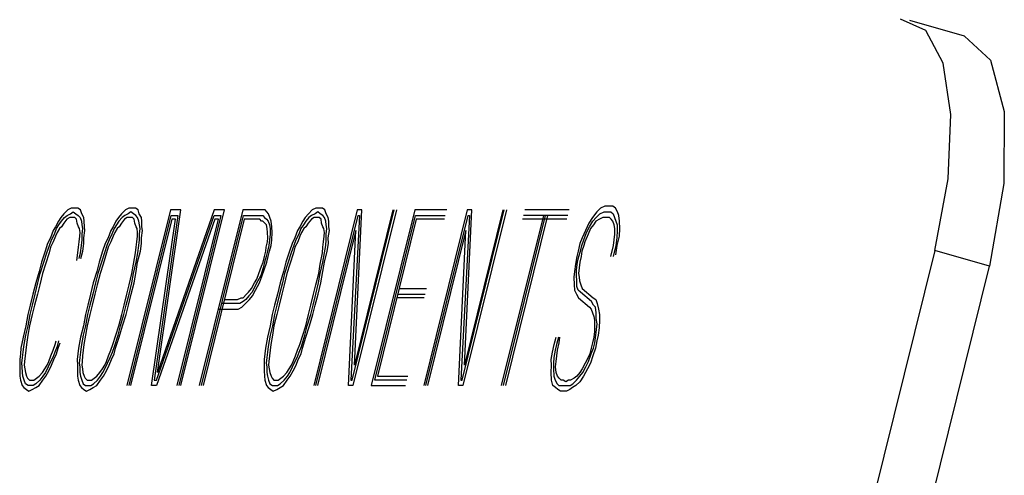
# Model space of a CAD drawing. Extents: x -1276 to 451, y 2026 to 3394.
# Tile 35 of 104: x -680.451 to -679.937, y 3190.045 to 3190.283. Entities that reach past the tile are written whole.
import ezdxf

# ---------------------------------------------------------------- set-up
doc = ezdxf.new("R2010")
doc.units = 0
doc.header["$MEASUREMENT"] = 0
doc.layers.add('SPILL-BUCKET', color=1, linetype='CONTINUOUS')

msp = doc.modelspace()

# ---------------------------------------------------------------- linework, layer by layer
at = {"layer": 'SPILL-BUCKET', "color": 8, "linetype": 'Continuous'}
for p, q in [((-679.97824, 3190.27703), (-679.99155, 3190.28294)), ((-679.95809, 3190.27397), (-679.98662, 3190.28225)), ((-679.96916, 3190.25989), (-679.97824, 3190.27703)), ((-679.95809, 3190.27397), (-679.94452, 3190.26142)), ((-679.94452, 3190.26142), (-679.93736, 3190.23464)), ((-679.96519, 3190.2332), (-679.96916, 3190.25989)), ((-679.93736, 3190.23464), (-679.93755, 3190.19718)), ((-679.96672, 3190.19956), (-679.96519, 3190.2332)), ((-679.97361, 3190.16228), (-679.96672, 3190.19956)), ((-679.93755, 3190.19718), (-679.94508, 3190.154)), ((-680.42576, 3190.18338), (-680.42779, 3190.18143)), ((-680.42398, 3190.18436), (-680.42576, 3190.18338)), ((-680.42243, 3190.18436), (-680.42398, 3190.18436)), ((-680.4205, 3190.18436), (-680.42243, 3190.18436)), ((-680.4192, 3190.18338), (-680.4205, 3190.18436)), ((-680.41852, 3190.18143), (-680.4192, 3190.18338)), ((-680.39573, 3190.18338), (-680.39776, 3190.18143)), ((-680.39394, 3190.18436), (-680.39573, 3190.18338)), ((-680.37226, 3190.18338), (-680.39495, 3190.09173)), ((-680.3924, 3190.18436), (-680.39394, 3190.18436)), ((-680.39047, 3190.18436), (-680.3924, 3190.18436)), ((-680.38916, 3190.18338), (-680.39047, 3190.18436)), ((-680.38849, 3190.18143), (-680.38916, 3190.18338)), ((-680.34947, 3190.18338), (-680.37897, 3190.09855)), ((-680.37897, 3190.09855), (-680.36686, 3190.18338)), ((-680.36686, 3190.18338), (-680.37226, 3190.18338)), ((-680.36675, 3190.09173), (-680.34407, 3190.18338)), ((-680.3345, 3190.18338), (-680.35719, 3190.09173)), ((-680.34407, 3190.18338), (-680.34947, 3190.18338)), ((-680.32562, 3190.18338), (-680.3345, 3190.18338)), ((-680.32446, 3190.18338), (-680.32562, 3190.18338)), ((-680.32291, 3190.18338), (-680.32446, 3190.18338)), ((-680.322, 3190.1824), (-680.32291, 3190.18338)), ((-680.29829, 3190.18338), (-680.30032, 3190.18143)), ((-680.2965, 3190.18436), (-680.29829, 3190.18338)), ((-680.27482, 3190.18338), (-680.29751, 3190.09173)), ((-680.29496, 3190.18436), (-680.2965, 3190.18436)), ((-680.29303, 3190.18436), (-680.29496, 3190.18436)), ((-680.29172, 3190.18338), (-680.29303, 3190.18436)), ((-680.29105, 3190.18143), (-680.29172, 3190.18338)), ((-680.27747, 3190.09465), (-680.25551, 3190.18338)), ((-680.25435, 3190.18338), (-680.27704, 3190.09173)), ((-680.27632, 3190.10245), (-680.27251, 3190.18338)), ((-680.25628, 3190.18338), (-680.27632, 3190.10245)), ((-680.27251, 3190.18338), (-680.27482, 3190.18338)), ((-680.24479, 3190.18338), (-680.26748, 3190.09173)), ((-680.22818, 3190.18338), (-680.24479, 3190.18338)), ((-680.21746, 3190.18338), (-680.24015, 3190.09173)), ((-680.22011, 3190.09465), (-680.19814, 3190.18338)), ((-680.19699, 3190.18338), (-680.21968, 3190.09173)), ((-680.19892, 3190.18338), (-680.21895, 3190.10245)), ((-680.21895, 3190.10245), (-680.21514, 3190.18338)), ((-680.21514, 3190.18338), (-680.21746, 3190.18338)), ((-680.16425, 3190.18338), (-680.18743, 3190.18338)), ((-680.14788, 3190.18436), (-680.14991, 3190.1824)), ((-680.14571, 3190.18533), (-680.14788, 3190.18436)), ((-680.14378, 3190.18533), (-680.14571, 3190.18533)), ((-680.14146, 3190.18533), (-680.14378, 3190.18533)), ((-680.14015, 3190.18436), (-680.14146, 3190.18533)), ((-680.13909, 3190.1824), (-680.14015, 3190.18436)), ((-680.42943, 3190.17948), (-680.43069, 3190.17753)), ((-680.42779, 3190.18143), (-680.42943, 3190.17948)), ((-680.42914, 3190.17753), (-680.4275, 3190.17948)), ((-680.4262, 3190.1785), (-680.42784, 3190.17655)), ((-680.4275, 3190.17948), (-680.4261, 3190.18046)), ((-680.4248, 3190.17948), (-680.4262, 3190.1785)), ((-680.4261, 3190.18046), (-680.42432, 3190.18143)), ((-680.42364, 3190.17948), (-680.4248, 3190.17948)), ((-680.42432, 3190.18143), (-680.42292, 3190.1824)), ((-680.42209, 3190.17948), (-680.42364, 3190.17948)), ((-680.42292, 3190.1824), (-680.42161, 3190.18143)), ((-680.42118, 3190.1785), (-680.42209, 3190.17948)), ((-680.42161, 3190.18143), (-680.42031, 3190.18046)), ((-680.42089, 3190.17655), (-680.42118, 3190.1785)), ((-680.42031, 3190.18046), (-680.41939, 3190.17948)), ((-680.41939, 3190.17948), (-680.41871, 3190.17753)), ((-680.41746, 3190.17948), (-680.41852, 3190.18143)), ((-680.41717, 3190.17753), (-680.41746, 3190.17948)), ((-680.3994, 3190.17948), (-680.40065, 3190.17753)), ((-680.39776, 3190.18143), (-680.3994, 3190.17948)), ((-680.39747, 3190.17948), (-680.39911, 3190.17753)), ((-680.39617, 3190.1785), (-680.39781, 3190.17655)), ((-680.39607, 3190.18046), (-680.39747, 3190.17948)), ((-680.39477, 3190.17948), (-680.39617, 3190.1785)), ((-680.39428, 3190.18143), (-680.39607, 3190.18046)), ((-680.39361, 3190.17948), (-680.39477, 3190.17948)), ((-680.39288, 3190.1824), (-680.39428, 3190.18143)), ((-680.39379, 3190.09173), (-680.37183, 3190.18046)), ((-680.39206, 3190.17948), (-680.39361, 3190.17948)), ((-680.37154, 3190.1785), (-680.39302, 3190.09173)), ((-680.39158, 3190.18143), (-680.39288, 3190.1824)), ((-680.39114, 3190.1785), (-680.39206, 3190.17948)), ((-680.39027, 3190.18046), (-680.39158, 3190.18143)), ((-680.39085, 3190.17655), (-680.39114, 3190.1785)), ((-680.38936, 3190.17948), (-680.39027, 3190.18046)), ((-680.38868, 3190.17753), (-680.38936, 3190.17948)), ((-680.38742, 3190.17948), (-680.38849, 3190.18143)), ((-680.38714, 3190.17753), (-680.38742, 3190.17948)), ((-680.38221, 3190.09173), (-680.36961, 3190.1785)), ((-680.36835, 3190.18046), (-680.38071, 3190.09465)), ((-680.37955, 3190.09465), (-680.34942, 3190.18046)), ((-680.34913, 3190.1785), (-680.3795, 3190.09173)), ((-680.37183, 3190.18046), (-680.36835, 3190.18046)), ((-680.36961, 3190.1785), (-680.37154, 3190.1785)), ((-680.36868, 3190.09173), (-680.3472, 3190.1785)), ((-680.34595, 3190.18046), (-680.36791, 3190.09173)), ((-680.35603, 3190.09173), (-680.33407, 3190.18046)), ((-680.33378, 3190.1785), (-680.35526, 3190.09173)), ((-680.34942, 3190.18046), (-680.34595, 3190.18046)), ((-680.3472, 3190.1785), (-680.34913, 3190.1785)), ((-680.33407, 3190.18046), (-680.32634, 3190.18046)), ((-680.32683, 3190.1785), (-680.33378, 3190.1785)), ((-680.32567, 3190.1785), (-680.32683, 3190.1785)), ((-680.32634, 3190.18046), (-680.32519, 3190.18046)), ((-680.32475, 3190.17753), (-680.32567, 3190.1785)), ((-680.32519, 3190.18046), (-680.32403, 3190.18046)), ((-680.32403, 3190.18046), (-680.32311, 3190.17948)), ((-680.32311, 3190.17948), (-680.32219, 3190.1785)), ((-680.32219, 3190.1785), (-680.32127, 3190.17753)), ((-680.32108, 3190.18143), (-680.322, 3190.1824)), ((-680.32041, 3190.17948), (-680.32108, 3190.18143)), ((-680.31973, 3190.17753), (-680.32041, 3190.17948)), ((-680.30196, 3190.17948), (-680.30321, 3190.17753)), ((-680.30032, 3190.18143), (-680.30196, 3190.17948)), ((-680.30003, 3190.17948), (-680.30167, 3190.17753)), ((-680.29873, 3190.1785), (-680.30037, 3190.17655)), ((-680.29863, 3190.18046), (-680.30003, 3190.17948)), ((-680.29733, 3190.17948), (-680.29873, 3190.1785)), ((-680.29684, 3190.18143), (-680.29863, 3190.18046)), ((-680.29617, 3190.17948), (-680.29733, 3190.17948)), ((-680.29544, 3190.1824), (-680.29684, 3190.18143)), ((-680.29635, 3190.09173), (-680.27439, 3190.18046)), ((-680.29462, 3190.17948), (-680.29617, 3190.17948)), ((-680.29414, 3190.18143), (-680.29544, 3190.1824)), ((-680.2937, 3190.1785), (-680.29462, 3190.17948)), ((-680.29283, 3190.18046), (-680.29414, 3190.18143)), ((-680.29341, 3190.17655), (-680.2937, 3190.1785)), ((-680.29192, 3190.17948), (-680.29283, 3190.18046)), ((-680.29124, 3190.17753), (-680.29192, 3190.17948)), ((-680.28998, 3190.17948), (-680.29105, 3190.18143)), ((-680.2897, 3190.17753), (-680.28998, 3190.17948)), ((-680.27362, 3190.18046), (-680.27825, 3190.09465)), ((-680.27439, 3190.18046), (-680.27362, 3190.18046)), ((-680.26559, 3190.09465), (-680.24436, 3190.18046)), ((-680.24406, 3190.1785), (-680.26434, 3190.0966)), ((-680.24436, 3190.18046), (-680.2289, 3190.18046)), ((-680.22939, 3190.1785), (-680.24406, 3190.1785)), ((-680.23899, 3190.09173), (-680.21702, 3190.18046)), ((-680.21625, 3190.18046), (-680.22088, 3190.09465)), ((-680.21702, 3190.18046), (-680.21625, 3190.18046)), ((-680.17772, 3190.18046), (-680.19969, 3190.09173)), ((-680.19853, 3190.09173), (-680.17656, 3190.18046)), ((-680.19737, 3190.09173), (-680.1754, 3190.18046)), ((-680.16545, 3190.1785), (-680.18863, 3190.1785)), ((-680.16497, 3190.18046), (-680.18815, 3190.18046)), ((-680.15218, 3190.17948), (-680.15406, 3190.17655)), ((-680.14991, 3190.1824), (-680.15218, 3190.17948)), ((-680.15189, 3190.17753), (-680.15025, 3190.17948)), ((-680.14856, 3190.1785), (-680.15034, 3190.17753)), ((-680.15025, 3190.17948), (-680.14822, 3190.18143)), ((-680.14677, 3190.17948), (-680.14856, 3190.1785)), ((-680.14822, 3190.18143), (-680.14604, 3190.1824)), ((-680.14522, 3190.17948), (-680.14677, 3190.17948)), ((-680.14604, 3190.1824), (-680.1445, 3190.1824)), ((-680.14329, 3190.17948), (-680.14522, 3190.17948)), ((-680.1445, 3190.1824), (-680.14257, 3190.1824)), ((-680.14237, 3190.1785), (-680.14329, 3190.17948)), ((-680.14257, 3190.1824), (-680.14127, 3190.18143)), ((-680.14146, 3190.17753), (-680.14237, 3190.1785)), ((-680.14127, 3190.18143), (-680.14059, 3190.17948)), ((-680.14059, 3190.17948), (-680.13991, 3190.17753)), ((-680.13842, 3190.18046), (-680.13909, 3190.1824)), ((-680.13798, 3190.17753), (-680.13842, 3190.18046)), ((-680.43218, 3190.17461), (-680.43344, 3190.17265)), ((-680.43276, 3190.1707), (-680.43166, 3190.17363)), ((-680.43069, 3190.17753), (-680.43218, 3190.17461)), ((-680.43166, 3190.17363), (-680.4304, 3190.17558)), ((-680.43011, 3190.17363), (-680.43136, 3190.17168)), ((-680.4304, 3190.17558), (-680.42914, 3190.17753)), ((-680.4291, 3190.17461), (-680.43011, 3190.17363)), ((-680.42784, 3190.17655), (-680.4291, 3190.17461)), ((-680.42021, 3190.17461), (-680.42089, 3190.17655)), ((-680.41968, 3190.17363), (-680.42021, 3190.17461)), ((-680.41939, 3190.17168), (-680.41968, 3190.17363)), ((-680.41871, 3190.17753), (-680.41843, 3190.17558)), ((-680.41813, 3190.17363), (-680.41847, 3190.1707)), ((-680.41843, 3190.17558), (-680.41813, 3190.17363)), ((-680.41712, 3190.17461), (-680.41717, 3190.17753)), ((-680.41683, 3190.17265), (-680.41712, 3190.17461)), ((-680.40215, 3190.17461), (-680.40341, 3190.17265)), ((-680.40162, 3190.17363), (-680.40273, 3190.1707)), ((-680.40065, 3190.17753), (-680.40215, 3190.17461)), ((-680.40037, 3190.17558), (-680.40162, 3190.17363)), ((-680.40007, 3190.17363), (-680.40133, 3190.17168)), ((-680.39911, 3190.17753), (-680.40037, 3190.17558)), ((-680.39906, 3190.17461), (-680.40007, 3190.17363)), ((-680.39781, 3190.17655), (-680.39906, 3190.17461)), ((-680.39018, 3190.17461), (-680.39085, 3190.17655)), ((-680.38964, 3190.17363), (-680.39018, 3190.17461)), ((-680.38936, 3190.17168), (-680.38964, 3190.17363)), ((-680.38839, 3190.17558), (-680.38868, 3190.17753)), ((-680.38844, 3190.1707), (-680.3881, 3190.17363)), ((-680.3881, 3190.17363), (-680.38839, 3190.17558)), ((-680.38709, 3190.17461), (-680.38714, 3190.17753)), ((-680.3868, 3190.17265), (-680.38709, 3190.17461)), ((-680.32398, 3190.17753), (-680.32475, 3190.17753)), ((-680.32306, 3190.17655), (-680.32398, 3190.17753)), ((-680.32214, 3190.17558), (-680.32306, 3190.17655)), ((-680.32185, 3190.17363), (-680.32214, 3190.17558)), ((-680.32156, 3190.17168), (-680.32185, 3190.17363)), ((-680.32127, 3190.17753), (-680.3206, 3190.17558)), ((-680.3206, 3190.17558), (-680.32031, 3190.17363)), ((-680.32031, 3190.17363), (-680.32026, 3190.1707)), ((-680.31929, 3190.17461), (-680.31973, 3190.17753)), ((-680.31924, 3190.17168), (-680.31929, 3190.17461)), ((-680.30471, 3190.17461), (-680.30597, 3190.17265)), ((-680.30418, 3190.17363), (-680.30529, 3190.1707)), ((-680.30321, 3190.17753), (-680.30471, 3190.17461)), ((-680.30293, 3190.17558), (-680.30418, 3190.17363)), ((-680.30263, 3190.17363), (-680.30389, 3190.17168)), ((-680.30167, 3190.17753), (-680.30293, 3190.17558)), ((-680.30162, 3190.17461), (-680.30263, 3190.17363)), ((-680.30037, 3190.17655), (-680.30162, 3190.17461)), ((-680.29274, 3190.17461), (-680.29341, 3190.17655)), ((-680.2922, 3190.17363), (-680.29274, 3190.17461)), ((-680.29192, 3190.17168), (-680.2922, 3190.17363)), ((-680.29095, 3190.17558), (-680.29124, 3190.17753)), ((-680.291, 3190.1707), (-680.29066, 3190.17363)), ((-680.29066, 3190.17363), (-680.29095, 3190.17558)), ((-680.28965, 3190.17461), (-680.2897, 3190.17753)), ((-680.28936, 3190.17265), (-680.28965, 3190.17461)), ((-680.15406, 3190.17655), (-680.1558, 3190.17265)), ((-680.15527, 3190.17168), (-680.15377, 3190.17461)), ((-680.15324, 3190.17363), (-680.15435, 3190.1707)), ((-680.15377, 3190.17461), (-680.15189, 3190.17753)), ((-680.1516, 3190.17558), (-680.15324, 3190.17363)), ((-680.15034, 3190.17753), (-680.1516, 3190.17558)), ((-680.14078, 3190.17558), (-680.14146, 3190.17753)), ((-680.14049, 3190.17363), (-680.14078, 3190.17558)), ((-680.14044, 3190.1707), (-680.14049, 3190.17363)), ((-680.13991, 3190.17753), (-680.13924, 3190.17558)), ((-680.13924, 3190.17558), (-680.13919, 3190.17265)), ((-680.13779, 3190.17363), (-680.13798, 3190.17753)), ((-680.13798, 3190.16973), (-680.13779, 3190.17363)), ((-680.43479, 3190.16876), (-680.43629, 3190.16583)), ((-680.43537, 3190.16485), (-680.43426, 3190.16778)), ((-680.43344, 3190.17265), (-680.43479, 3190.16876)), ((-680.43426, 3190.16778), (-680.43276, 3190.1707)), ((-680.43223, 3190.16973), (-680.43334, 3190.1668)), ((-680.43136, 3190.17168), (-680.43223, 3190.16973)), ((-680.41983, 3190.1668), (-680.41949, 3190.16973)), ((-680.41949, 3190.16973), (-680.41939, 3190.17168)), ((-680.41842, 3190.16778), (-680.41876, 3190.16485)), ((-680.41847, 3190.1707), (-680.41842, 3190.16778)), ((-680.41741, 3190.16876), (-680.41683, 3190.17265)), ((-680.41736, 3190.16583), (-680.41741, 3190.16876)), ((-680.40476, 3190.16876), (-680.40626, 3190.16583)), ((-680.40423, 3190.16778), (-680.40534, 3190.16485)), ((-680.40341, 3190.17265), (-680.40476, 3190.16876)), ((-680.40273, 3190.1707), (-680.40423, 3190.16778)), ((-680.4022, 3190.16973), (-680.40331, 3190.1668)), ((-680.40133, 3190.17168), (-680.4022, 3190.16973)), ((-680.38979, 3190.1668), (-680.38945, 3190.16973)), ((-680.38945, 3190.16973), (-680.38936, 3190.17168)), ((-680.38873, 3190.16485), (-680.38839, 3190.16778)), ((-680.38839, 3190.16778), (-680.38844, 3190.1707)), ((-680.38738, 3190.16876), (-680.3868, 3190.17265)), ((-680.38733, 3190.16583), (-680.38738, 3190.16876)), ((-680.32161, 3190.1668), (-680.32151, 3190.16876)), ((-680.32151, 3190.16876), (-680.32156, 3190.17168)), ((-680.3206, 3190.16778), (-680.32094, 3190.16485)), ((-680.32026, 3190.1707), (-680.3206, 3190.16778)), ((-680.31978, 3190.16485), (-680.31944, 3190.16778)), ((-680.31944, 3190.16778), (-680.31924, 3190.17168)), ((-680.30732, 3190.16876), (-680.30881, 3190.16583)), ((-680.30679, 3190.16778), (-680.3079, 3190.16485)), ((-680.30597, 3190.17265), (-680.30732, 3190.16876)), ((-680.30529, 3190.1707), (-680.30679, 3190.16778)), ((-680.30476, 3190.16973), (-680.30587, 3190.1668)), ((-680.30389, 3190.17168), (-680.30476, 3190.16973)), ((-680.27555, 3190.17265), (-680.29558, 3190.09173)), ((-680.29235, 3190.1668), (-680.29201, 3190.16973)), ((-680.29201, 3190.16973), (-680.29192, 3190.17168)), ((-680.29129, 3190.16485), (-680.29095, 3190.16778)), ((-680.29095, 3190.16778), (-680.291, 3190.1707)), ((-680.28994, 3190.16876), (-680.28936, 3190.17265)), ((-680.28989, 3190.16583), (-680.28994, 3190.16876)), ((-680.27936, 3190.09173), (-680.27555, 3190.17265)), ((-680.21818, 3190.17265), (-680.23822, 3190.09173)), ((-680.22199, 3190.09173), (-680.21818, 3190.17265)), ((-680.15754, 3190.16876), (-680.15865, 3190.16583)), ((-680.15773, 3190.16485), (-680.15662, 3190.16778)), ((-680.1558, 3190.17265), (-680.15754, 3190.16876)), ((-680.15662, 3190.16778), (-680.15527, 3190.17168)), ((-680.15435, 3190.1707), (-680.15609, 3190.1668)), ((-680.14112, 3190.16485), (-680.14078, 3190.16778)), ((-680.14078, 3190.16778), (-680.14044, 3190.1707)), ((-680.13938, 3190.16876), (-680.13996, 3190.16485)), ((-680.13919, 3190.17265), (-680.13938, 3190.16876)), ((-680.13919, 3190.16485), (-680.13798, 3190.16973)), ((-680.43629, 3190.16583), (-680.43764, 3190.16193)), ((-680.43672, 3190.16095), (-680.43537, 3190.16485)), ((-680.43484, 3190.16388), (-680.43556, 3190.16095)), ((-680.43334, 3190.1668), (-680.43484, 3190.16388)), ((-680.4205, 3190.16095), (-680.42016, 3190.16388)), ((-680.42016, 3190.16388), (-680.41983, 3190.1668)), ((-680.41876, 3190.16485), (-680.41934, 3190.16095)), ((-680.41794, 3190.16193), (-680.41736, 3190.16583)), ((-680.40626, 3190.16583), (-680.40761, 3190.16193)), ((-680.40534, 3190.16485), (-680.40669, 3190.16095)), ((-680.40481, 3190.16388), (-680.40553, 3190.16095)), ((-680.40331, 3190.1668), (-680.40481, 3190.16388)), ((-680.39047, 3190.16095), (-680.39013, 3190.16388)), ((-680.39013, 3190.16388), (-680.38979, 3190.1668)), ((-680.38931, 3190.16095), (-680.38873, 3190.16485)), ((-680.38791, 3190.16193), (-680.38733, 3190.16583)), ((-680.32243, 3190.16193), (-680.32234, 3190.16388)), ((-680.32234, 3190.16388), (-680.32161, 3190.1668)), ((-680.32094, 3190.16485), (-680.32166, 3190.16193)), ((-680.3205, 3190.16193), (-680.31978, 3190.16485)), ((-680.30881, 3190.16583), (-680.31017, 3190.16193)), ((-680.3079, 3190.16485), (-680.30925, 3190.16095)), ((-680.30737, 3190.16388), (-680.30809, 3190.16095)), ((-680.30587, 3190.1668), (-680.30737, 3190.16388)), ((-680.29303, 3190.16095), (-680.29269, 3190.16388)), ((-680.29269, 3190.16388), (-680.29235, 3190.1668)), ((-680.29187, 3190.16095), (-680.29129, 3190.16485)), ((-680.29047, 3190.16193), (-680.28989, 3190.16583)), ((-680.15865, 3190.16583), (-680.15961, 3190.16193)), ((-680.15845, 3190.16193), (-680.15773, 3190.16485)), ((-680.15657, 3190.16485), (-680.15768, 3190.16193)), ((-680.15609, 3190.1668), (-680.15657, 3190.16485)), ((-680.14257, 3190.15901), (-680.14112, 3190.16485)), ((-680.13996, 3190.16485), (-680.14141, 3190.15901)), ((-680.14001, 3190.15998), (-680.13919, 3190.16485)), ((-680.43764, 3190.16193), (-680.43948, 3190.15608)), ((-680.43832, 3190.15608), (-680.43672, 3190.16095)), ((-680.43556, 3190.16095), (-680.4374, 3190.1551)), ((-680.42108, 3190.15705), (-680.4205, 3190.16095)), ((-680.41934, 3190.16095), (-680.42006, 3190.15803)), ((-680.4189, 3190.15803), (-680.41794, 3190.16193)), ((-680.40761, 3190.16193), (-680.40944, 3190.15608)), ((-680.40669, 3190.16095), (-680.40828, 3190.15608)), ((-680.40553, 3190.16095), (-680.40737, 3190.1551)), ((-680.39153, 3190.1551), (-680.39047, 3190.16095)), ((-680.39013, 3190.15608), (-680.38931, 3190.16095)), ((-680.38936, 3190.15608), (-680.38791, 3190.16193)), ((-680.32388, 3190.15608), (-680.32316, 3190.15901)), ((-680.32316, 3190.15901), (-680.32243, 3190.16193)), ((-680.32238, 3190.15901), (-680.32311, 3190.15608)), ((-680.32166, 3190.16193), (-680.32238, 3190.15901)), ((-680.32195, 3190.15608), (-680.32122, 3190.15901)), ((-680.32122, 3190.15901), (-680.3205, 3190.16193)), ((-680.31017, 3190.16193), (-680.312, 3190.15608)), ((-680.30925, 3190.16095), (-680.31084, 3190.15608)), ((-680.30809, 3190.16095), (-680.30993, 3190.1551)), ((-680.29409, 3190.1551), (-680.29303, 3190.16095)), ((-680.29269, 3190.15608), (-680.29187, 3190.16095)), ((-680.29191, 3190.15608), (-680.29047, 3190.16193)), ((-680.16034, 3190.15901), (-680.16092, 3190.1551)), ((-680.15961, 3190.16193), (-680.16034, 3190.15901)), ((-680.1599, 3190.15608), (-680.15918, 3190.15901)), ((-680.15918, 3190.15901), (-680.15845, 3190.16193)), ((-680.15802, 3190.15901), (-680.15874, 3190.15608)), ((-680.15768, 3190.16193), (-680.15802, 3190.15901)), ((-679.97361, 3190.16228), (-680.15283, 3189.43833)), ((-679.94508, 3190.154), (-679.97361, 3190.16228)), ((-680.43948, 3190.15608), (-680.44068, 3190.1512)), ((-680.44015, 3190.15023), (-680.43832, 3190.15608)), ((-680.4374, 3190.1551), (-680.43899, 3190.15023)), ((-680.40944, 3190.15608), (-680.41065, 3190.1512)), ((-680.40828, 3190.15608), (-680.41012, 3190.15023)), ((-680.40737, 3190.1551), (-680.40896, 3190.15023)), ((-680.39235, 3190.15023), (-680.39153, 3190.1551)), ((-680.39158, 3190.15023), (-680.39013, 3190.15608)), ((-680.39018, 3190.1512), (-680.38936, 3190.15608)), ((-680.3261, 3190.15023), (-680.32475, 3190.15413)), ((-680.32383, 3190.15316), (-680.32518, 3190.14925)), ((-680.32475, 3190.15413), (-680.32388, 3190.15608)), ((-680.32311, 3190.15608), (-680.32383, 3190.15316)), ((-680.3233, 3190.15218), (-680.32195, 3190.15608)), ((-680.312, 3190.15608), (-680.31321, 3190.1512)), ((-680.31084, 3190.15608), (-680.31268, 3190.15023)), ((-680.30993, 3190.1551), (-680.31152, 3190.15023)), ((-680.29491, 3190.15023), (-680.29409, 3190.1551)), ((-680.29413, 3190.15023), (-680.29269, 3190.15608)), ((-680.29273, 3190.1512), (-680.29191, 3190.15608)), ((-680.16092, 3190.1551), (-680.1615, 3190.1512)), ((-680.16048, 3190.15218), (-680.1599, 3190.15608)), ((-680.15908, 3190.15316), (-680.15942, 3190.15023)), ((-680.15874, 3190.15608), (-680.15908, 3190.15316)), ((-680.12429, 3189.43005), (-679.94508, 3190.154)), ((-680.44068, 3190.1512), (-680.44252, 3190.14535)), ((-680.44136, 3190.14535), (-680.44015, 3190.15023)), ((-680.43899, 3190.15023), (-680.44044, 3190.14438)), ((-680.41065, 3190.1512), (-680.41248, 3190.14535)), ((-680.41012, 3190.15023), (-680.41132, 3190.14535)), ((-680.40896, 3190.15023), (-680.41041, 3190.14438)), ((-680.3938, 3190.14438), (-680.39235, 3190.15023)), ((-680.3924, 3190.14535), (-680.39158, 3190.15023)), ((-680.39124, 3190.14535), (-680.39018, 3190.1512)), ((-680.32847, 3190.14535), (-680.32721, 3190.14731)), ((-680.32721, 3190.14731), (-680.3261, 3190.15023)), ((-680.32518, 3190.14925), (-680.32668, 3190.14633)), ((-680.32576, 3190.14535), (-680.32441, 3190.14925)), ((-680.32441, 3190.14925), (-680.3233, 3190.15218)), ((-680.31321, 3190.1512), (-680.31504, 3190.14535)), ((-680.31268, 3190.15023), (-680.31389, 3190.14535)), ((-680.31152, 3190.15023), (-680.31297, 3190.14438)), ((-680.29636, 3190.14438), (-680.29491, 3190.15023)), ((-680.29495, 3190.14535), (-680.29413, 3190.15023)), ((-680.2938, 3190.14535), (-680.29273, 3190.1512)), ((-680.1615, 3190.1512), (-680.16183, 3190.14828)), ((-680.16183, 3190.14828), (-680.16164, 3190.14438)), ((-680.16043, 3190.14925), (-680.16048, 3190.15218)), ((-680.16038, 3190.14633), (-680.16043, 3190.14925)), ((-680.15942, 3190.15023), (-680.15913, 3190.14828)), ((-680.15913, 3190.14828), (-680.15884, 3190.14633)), ((-680.44252, 3190.14535), (-680.44396, 3190.1395)), ((-680.44281, 3190.1395), (-680.44136, 3190.14535)), ((-680.44044, 3190.14438), (-680.44165, 3190.1395)), ((-680.41248, 3190.14535), (-680.41393, 3190.1395)), ((-680.41132, 3190.14535), (-680.41277, 3190.1395)), ((-680.41041, 3190.14438), (-680.41161, 3190.1395)), ((-680.395, 3190.1395), (-680.3938, 3190.14438)), ((-680.39384, 3190.1395), (-680.3924, 3190.14535)), ((-680.39269, 3190.1395), (-680.39124, 3190.14535)), ((-680.3316, 3190.14048), (-680.32996, 3190.14243)), ((-680.32996, 3190.14243), (-680.32847, 3190.14535)), ((-680.32818, 3190.1434), (-680.32967, 3190.14048)), ((-680.32668, 3190.14633), (-680.32818, 3190.1434)), ((-680.32789, 3190.14145), (-680.32576, 3190.14535)), ((-680.31504, 3190.14535), (-680.31649, 3190.1395)), ((-680.31389, 3190.14535), (-680.31533, 3190.1395)), ((-680.31297, 3190.14438), (-680.31417, 3190.1395)), ((-680.29756, 3190.1395), (-680.29636, 3190.14438)), ((-680.2964, 3190.1395), (-680.29495, 3190.14535)), ((-680.29525, 3190.1395), (-680.2938, 3190.14535)), ((-680.253, 3190.14243), (-680.2387, 3190.14243)), ((-680.16164, 3190.14438), (-680.16159, 3190.14145)), ((-680.16034, 3190.1434), (-680.16038, 3190.14633)), ((-680.15966, 3190.14145), (-680.16034, 3190.1434)), ((-680.15884, 3190.14633), (-680.15816, 3190.14438)), ((-680.15816, 3190.14438), (-680.15749, 3190.14243)), ((-680.15749, 3190.14243), (-680.15174, 3190.13755)), ((-680.44396, 3190.1395), (-680.44541, 3190.13365)), ((-680.44425, 3190.13365), (-680.44281, 3190.1395)), ((-680.44165, 3190.1395), (-680.44309, 3190.13365)), ((-680.41393, 3190.1395), (-680.41538, 3190.13365)), ((-680.41277, 3190.1395), (-680.41422, 3190.13365)), ((-680.41161, 3190.1395), (-680.41306, 3190.13365)), ((-680.39645, 3190.13365), (-680.395, 3190.1395)), ((-680.39529, 3190.13365), (-680.39384, 3190.1395)), ((-680.39413, 3190.13365), (-680.39269, 3190.1395)), ((-680.3372, 3190.13658), (-680.33542, 3190.13755)), ((-680.33542, 3190.13755), (-680.33426, 3190.13755)), ((-680.33426, 3190.13755), (-680.33262, 3190.1395)), ((-680.33132, 3190.13853), (-680.33296, 3190.13658)), ((-680.33262, 3190.1395), (-680.3316, 3190.14048)), ((-680.32967, 3190.14048), (-680.33132, 3190.13853)), ((-680.33102, 3190.13658), (-680.32938, 3190.13853)), ((-680.32938, 3190.13853), (-680.32789, 3190.14145)), ((-680.31649, 3190.1395), (-680.31794, 3190.13365)), ((-680.31533, 3190.1395), (-680.31678, 3190.13365)), ((-680.31417, 3190.1395), (-680.31562, 3190.13365)), ((-680.29901, 3190.13365), (-680.29756, 3190.1395)), ((-680.29785, 3190.13365), (-680.2964, 3190.1395)), ((-680.29669, 3190.13365), (-680.29525, 3190.1395)), ((-680.23991, 3190.13755), (-680.2542, 3190.13755)), ((-680.25372, 3190.1395), (-680.23943, 3190.1395)), ((-680.16159, 3190.14145), (-680.16053, 3190.1395)), ((-680.16053, 3190.1395), (-680.15947, 3190.13755)), ((-680.15835, 3190.14048), (-680.15966, 3190.14145)), ((-680.15947, 3190.13755), (-680.15372, 3190.13268)), ((-680.15261, 3190.1356), (-680.15835, 3190.14048)), ((-680.15174, 3190.13755), (-680.15044, 3190.13658)), ((-680.44541, 3190.13365), (-680.44662, 3190.12878)), ((-680.44546, 3190.12878), (-680.44425, 3190.13365)), ((-680.44309, 3190.13365), (-680.4443, 3190.12878)), ((-680.41538, 3190.13365), (-680.41659, 3190.12878)), ((-680.41422, 3190.13365), (-680.41543, 3190.12878)), ((-680.41306, 3190.13365), (-680.41427, 3190.12878)), ((-680.39766, 3190.12878), (-680.39645, 3190.13365)), ((-680.3965, 3190.12878), (-680.39529, 3190.13365)), ((-680.39534, 3190.12878), (-680.39413, 3190.13365)), ((-680.33769, 3190.13463), (-680.34541, 3190.13463)), ((-680.34416, 3190.13658), (-680.3372, 3190.13658)), ((-680.33614, 3190.13463), (-680.33769, 3190.13463)), ((-680.33687, 3190.1317), (-680.33508, 3190.13268)), ((-680.33436, 3190.1356), (-680.33614, 3190.13463)), ((-680.33508, 3190.13268), (-680.33305, 3190.13463)), ((-680.33296, 3190.13658), (-680.33436, 3190.1356)), ((-680.33305, 3190.13463), (-680.33102, 3190.13658)), ((-680.31794, 3190.13365), (-680.31915, 3190.12878)), ((-680.31678, 3190.13365), (-680.31799, 3190.12878)), ((-680.31562, 3190.13365), (-680.31683, 3190.12878)), ((-680.30022, 3190.12878), (-680.29901, 3190.13365)), ((-680.29906, 3190.12878), (-680.29785, 3190.13365)), ((-680.2979, 3190.12878), (-680.29669, 3190.13365)), ((-680.15372, 3190.13268), (-680.1528, 3190.1317)), ((-680.15155, 3190.13365), (-680.15261, 3190.1356)), ((-680.15063, 3190.13268), (-680.15155, 3190.13365)), ((-680.1502, 3190.12975), (-680.15063, 3190.13268)), ((-680.15044, 3190.13658), (-680.14976, 3190.13463)), ((-680.14976, 3190.13463), (-680.14894, 3190.1317)), ((-680.44662, 3190.12878), (-680.44768, 3190.12293)), ((-680.44652, 3190.12293), (-680.44546, 3190.12878)), ((-680.4443, 3190.12878), (-680.44575, 3190.12293)), ((-680.41659, 3190.12878), (-680.41765, 3190.12293)), ((-680.41543, 3190.12878), (-680.41649, 3190.12293)), ((-680.41427, 3190.12878), (-680.41572, 3190.12293)), ((-680.39911, 3190.12293), (-680.39766, 3190.12878)), ((-680.39833, 3190.12293), (-680.3965, 3190.12878)), ((-680.39717, 3190.12293), (-680.39534, 3190.12878)), ((-680.3473, 3190.1317), (-680.33841, 3190.1317)), ((-680.33841, 3190.1317), (-680.33687, 3190.1317)), ((-680.31915, 3190.12878), (-680.32021, 3190.12293)), ((-680.31799, 3190.12878), (-680.31905, 3190.12293)), ((-680.31683, 3190.12878), (-680.31828, 3190.12293)), ((-680.30167, 3190.12293), (-680.30022, 3190.12878)), ((-680.30089, 3190.12293), (-680.29906, 3190.12878)), ((-680.29973, 3190.12293), (-680.2979, 3190.12878)), ((-680.1528, 3190.1317), (-680.15212, 3190.12975)), ((-680.15212, 3190.12975), (-680.15145, 3190.1278)), ((-680.15145, 3190.1278), (-680.15116, 3190.12586)), ((-680.15015, 3190.12683), (-680.1502, 3190.12975)), ((-680.14971, 3190.1239), (-680.15015, 3190.12683)), ((-680.14894, 3190.1317), (-680.1485, 3190.12878)), ((-680.1485, 3190.12878), (-680.14846, 3190.12586)), ((-680.44768, 3190.12293), (-680.44913, 3190.11708)), ((-680.44773, 3190.11805), (-680.44652, 3190.12293)), ((-680.44575, 3190.12293), (-680.44657, 3190.11805)), ((-680.41765, 3190.12293), (-680.4191, 3190.11708)), ((-680.41649, 3190.12293), (-680.4177, 3190.11805)), ((-680.41572, 3190.12293), (-680.41654, 3190.11805)), ((-680.4007, 3190.11805), (-680.39911, 3190.12293)), ((-680.39954, 3190.11805), (-680.39833, 3190.12293)), ((-680.39901, 3190.11708), (-680.39717, 3190.12293)), ((-680.32021, 3190.12293), (-680.32166, 3190.11708)), ((-680.31905, 3190.12293), (-680.32026, 3190.11805)), ((-680.31828, 3190.12293), (-680.3191, 3190.11805)), ((-680.30326, 3190.11805), (-680.30167, 3190.12293)), ((-680.3021, 3190.11805), (-680.30089, 3190.12293)), ((-680.30157, 3190.11708), (-680.29973, 3190.12293)), ((-680.15116, 3190.12586), (-680.15111, 3190.12293)), ((-680.15111, 3190.12293), (-680.15106, 3190.12)), ((-680.15005, 3190.12098), (-680.14971, 3190.1239)), ((-680.14865, 3190.12195), (-680.14923, 3190.11805)), ((-680.14846, 3190.12586), (-680.14865, 3190.12195)), ((-680.44913, 3190.11708), (-680.45019, 3190.11123)), ((-680.44879, 3190.1122), (-680.44773, 3190.11805)), ((-680.44657, 3190.11805), (-680.44739, 3190.11318)), ((-680.4191, 3190.11708), (-680.42016, 3190.11123)), ((-680.4177, 3190.11805), (-680.41876, 3190.1122)), ((-680.41654, 3190.11805), (-680.41736, 3190.11318)), ((-680.40229, 3190.11318), (-680.4007, 3190.11805)), ((-680.40137, 3190.1122), (-680.39954, 3190.11805)), ((-680.40085, 3190.11123), (-680.39901, 3190.11708)), ((-680.32166, 3190.11708), (-680.32272, 3190.11123)), ((-680.32026, 3190.11805), (-680.32132, 3190.1122)), ((-680.3191, 3190.11805), (-680.31992, 3190.11318)), ((-680.30485, 3190.11318), (-680.30326, 3190.11805)), ((-680.30393, 3190.1122), (-680.3021, 3190.11805)), ((-680.3034, 3190.11123), (-680.30157, 3190.11708)), ((-680.17207, 3190.11318), (-680.1711, 3190.11708)), ((-680.16994, 3190.11708), (-680.17091, 3190.11318)), ((-680.16951, 3190.11415), (-680.16917, 3190.11708)), ((-680.1514, 3190.11708), (-680.15212, 3190.11415)), ((-680.15106, 3190.12), (-680.1514, 3190.11708)), ((-680.15097, 3190.11415), (-680.15039, 3190.11805)), ((-680.15039, 3190.11805), (-680.15005, 3190.12098)), ((-680.14923, 3190.11805), (-680.14995, 3190.11513)), ((-680.45019, 3190.11123), (-680.45053, 3190.1083)), ((-680.44913, 3190.10928), (-680.44879, 3190.1122)), ((-680.44739, 3190.11318), (-680.44773, 3190.11025)), ((-680.43344, 3190.11025), (-680.43233, 3190.11318)), ((-680.43141, 3190.1122), (-680.43252, 3190.10928)), ((-680.43233, 3190.11318), (-680.43184, 3190.11513)), ((-680.4316, 3190.1083), (-680.43088, 3190.11123)), ((-680.43068, 3190.11513), (-680.43141, 3190.1122)), ((-680.43088, 3190.11123), (-680.42977, 3190.11415)), ((-680.42016, 3190.11123), (-680.4205, 3190.1083)), ((-680.41876, 3190.1122), (-680.4191, 3190.10928)), ((-680.41736, 3190.11318), (-680.4177, 3190.11025)), ((-680.4034, 3190.11025), (-680.40229, 3190.11318)), ((-680.40249, 3190.10928), (-680.40137, 3190.1122)), ((-680.40157, 3190.1083), (-680.40085, 3190.11123)), ((-680.32272, 3190.11123), (-680.32306, 3190.1083)), ((-680.32132, 3190.1122), (-680.32166, 3190.10928)), ((-680.31992, 3190.11318), (-680.32026, 3190.11025)), ((-680.30596, 3190.11025), (-680.30485, 3190.11318)), ((-680.30505, 3190.10928), (-680.30393, 3190.1122)), ((-680.30413, 3190.1083), (-680.3034, 3190.11123)), ((-680.17303, 3190.10928), (-680.17207, 3190.11318)), ((-680.17091, 3190.11318), (-680.17163, 3190.11025)), ((-680.17047, 3190.11025), (-680.16951, 3190.11415)), ((-680.15285, 3190.11123), (-680.15357, 3190.1083)), ((-680.15212, 3190.11415), (-680.15285, 3190.11123)), ((-680.1528, 3190.1083), (-680.15169, 3190.11123)), ((-680.15053, 3190.11123), (-680.15188, 3190.10733)), ((-680.15169, 3190.11123), (-680.15097, 3190.11415)), ((-680.14995, 3190.11513), (-680.15053, 3190.11123)), ((-680.45053, 3190.1083), (-680.45087, 3190.10538)), ((-680.44981, 3190.10343), (-680.44947, 3190.10635)), ((-680.44947, 3190.10635), (-680.44913, 3190.10928)), ((-680.44807, 3190.10733), (-680.44841, 3190.1044)), ((-680.44773, 3190.11025), (-680.44807, 3190.10733)), ((-680.43566, 3190.1044), (-680.43455, 3190.10733)), ((-680.43363, 3190.10635), (-680.43513, 3190.10343)), ((-680.43455, 3190.10733), (-680.43344, 3190.11025)), ((-680.43252, 3190.10928), (-680.43363, 3190.10635)), ((-680.4331, 3190.10538), (-680.4316, 3190.1083)), ((-680.4205, 3190.1083), (-680.42083, 3190.10538)), ((-680.41943, 3190.10635), (-680.41977, 3190.10343)), ((-680.4191, 3190.10928), (-680.41943, 3190.10635)), ((-680.41803, 3190.10733), (-680.41837, 3190.1044)), ((-680.4177, 3190.11025), (-680.41803, 3190.10733)), ((-680.40562, 3190.1044), (-680.40451, 3190.10733)), ((-680.40509, 3190.10343), (-680.4036, 3190.10635)), ((-680.40451, 3190.10733), (-680.4034, 3190.11025)), ((-680.4036, 3190.10635), (-680.40249, 3190.10928)), ((-680.40307, 3190.10538), (-680.40157, 3190.1083)), ((-680.32306, 3190.1083), (-680.32339, 3190.10538)), ((-680.32199, 3190.10635), (-680.32233, 3190.10343)), ((-680.32166, 3190.10928), (-680.32199, 3190.10635)), ((-680.32059, 3190.10733), (-680.32093, 3190.1044)), ((-680.32026, 3190.11025), (-680.32059, 3190.10733)), ((-680.30819, 3190.1044), (-680.30707, 3190.10733)), ((-680.30765, 3190.10343), (-680.30616, 3190.10635)), ((-680.30707, 3190.10733), (-680.30596, 3190.11025)), ((-680.30616, 3190.10635), (-680.30505, 3190.10928)), ((-680.30562, 3190.10538), (-680.30413, 3190.1083)), ((-680.17361, 3190.10538), (-680.17303, 3190.10928)), ((-680.17221, 3190.10635), (-680.17255, 3190.10343)), ((-680.17163, 3190.11025), (-680.17221, 3190.10635)), ((-680.17115, 3190.1044), (-680.17081, 3190.10733)), ((-680.17081, 3190.10733), (-680.17047, 3190.11025)), ((-680.15444, 3190.10635), (-680.15594, 3190.10343)), ((-680.15357, 3190.1083), (-680.15444, 3190.10635)), ((-680.15415, 3190.1044), (-680.1528, 3190.1083)), ((-680.15188, 3190.10733), (-680.15323, 3190.10343)), ((-680.45087, 3190.10538), (-680.45082, 3190.10245)), ((-680.45082, 3190.10245), (-680.45077, 3190.09953)), ((-680.44952, 3190.10148), (-680.44981, 3190.10343)), ((-680.44947, 3190.09855), (-680.44952, 3190.10148)), ((-680.44841, 3190.1044), (-680.4485, 3190.10245)), ((-680.4485, 3190.10245), (-680.44821, 3190.1005)), ((-680.43778, 3190.1005), (-680.43653, 3190.10245)), ((-680.436, 3190.10148), (-680.43749, 3190.09855)), ((-680.43653, 3190.10245), (-680.43566, 3190.1044)), ((-680.43513, 3190.10343), (-680.436, 3190.10148)), ((-680.43571, 3190.09953), (-680.43421, 3190.10245)), ((-680.43421, 3190.10245), (-680.4331, 3190.10538)), ((-680.42083, 3190.10538), (-680.42078, 3190.10245)), ((-680.42078, 3190.10245), (-680.42074, 3190.09953)), ((-680.41977, 3190.10343), (-680.41948, 3190.10148)), ((-680.41948, 3190.10148), (-680.41943, 3190.09855)), ((-680.41837, 3190.1044), (-680.41847, 3190.10245)), ((-680.41847, 3190.10245), (-680.41818, 3190.1005)), ((-680.40775, 3190.1005), (-680.40649, 3190.10245)), ((-680.40746, 3190.09855), (-680.40596, 3190.10148)), ((-680.40649, 3190.10245), (-680.40562, 3190.1044)), ((-680.40596, 3190.10148), (-680.40509, 3190.10343)), ((-680.40567, 3190.09953), (-680.40417, 3190.10245)), ((-680.40417, 3190.10245), (-680.40307, 3190.10538)), ((-680.32339, 3190.10538), (-680.32334, 3190.10245)), ((-680.32334, 3190.10245), (-680.3233, 3190.09953)), ((-680.32233, 3190.10343), (-680.32204, 3190.10148)), ((-680.32204, 3190.10148), (-680.32199, 3190.09855)), ((-680.32093, 3190.1044), (-680.32103, 3190.10245)), ((-680.32103, 3190.10245), (-680.32074, 3190.1005)), ((-680.31031, 3190.1005), (-680.30905, 3190.10245)), ((-680.31002, 3190.09855), (-680.30852, 3190.10148)), ((-680.30905, 3190.10245), (-680.30819, 3190.1044)), ((-680.30852, 3190.10148), (-680.30765, 3190.10343)), ((-680.30823, 3190.09953), (-680.30674, 3190.10245)), ((-680.30674, 3190.10245), (-680.30562, 3190.10538)), ((-680.17376, 3190.09855), (-680.17356, 3190.10245)), ((-680.17356, 3190.10245), (-680.17361, 3190.10538)), ((-680.17255, 3190.10343), (-680.1725, 3190.1005)), ((-680.17149, 3190.10148), (-680.17115, 3190.1044)), ((-680.17105, 3190.09855), (-680.17149, 3190.10148)), ((-680.15594, 3190.10343), (-680.15744, 3190.1005)), ((-680.15715, 3190.09855), (-680.15565, 3190.10148)), ((-680.15565, 3190.10148), (-680.15415, 3190.1044)), ((-680.15323, 3190.10343), (-680.15473, 3190.1005)), ((-680.45077, 3190.09953), (-680.45072, 3190.0966)), ((-680.45072, 3190.0966), (-680.45043, 3190.09465)), ((-680.44918, 3190.0966), (-680.44947, 3190.09855)), ((-680.4485, 3190.09465), (-680.44918, 3190.0966)), ((-680.44821, 3190.1005), (-680.44792, 3190.09855)), ((-680.44792, 3190.09855), (-680.44724, 3190.0966)), ((-680.44724, 3190.0966), (-680.44672, 3190.09563)), ((-680.44208, 3190.09563), (-680.44068, 3190.0966)), ((-680.44068, 3190.0966), (-680.43904, 3190.09855)), ((-680.43875, 3190.0966), (-680.44039, 3190.09465)), ((-680.43904, 3190.09855), (-680.43778, 3190.1005)), ((-680.43884, 3190.09465), (-680.4372, 3190.0966)), ((-680.43749, 3190.09855), (-680.43875, 3190.0966)), ((-680.4372, 3190.0966), (-680.43571, 3190.09953)), ((-680.42074, 3190.09953), (-680.42069, 3190.0966)), ((-680.42069, 3190.0966), (-680.4204, 3190.09465)), ((-680.41943, 3190.09855), (-680.41914, 3190.0966)), ((-680.41914, 3190.0966), (-680.41847, 3190.09465)), ((-680.41818, 3190.1005), (-680.41789, 3190.09855)), ((-680.41789, 3190.09855), (-680.41721, 3190.0966)), ((-680.41721, 3190.0966), (-680.41668, 3190.09563)), ((-680.41205, 3190.09563), (-680.41065, 3190.0966)), ((-680.41065, 3190.0966), (-680.409, 3190.09855)), ((-680.41035, 3190.09465), (-680.40871, 3190.0966)), ((-680.409, 3190.09855), (-680.40775, 3190.1005)), ((-680.40881, 3190.09465), (-680.40717, 3190.0966)), ((-680.40871, 3190.0966), (-680.40746, 3190.09855)), ((-680.40717, 3190.0966), (-680.40567, 3190.09953)), ((-680.3233, 3190.09953), (-680.32325, 3190.0966)), ((-680.32325, 3190.0966), (-680.32296, 3190.09465)), ((-680.32199, 3190.09855), (-680.3217, 3190.0966)), ((-680.3217, 3190.0966), (-680.32103, 3190.09465)), ((-680.32074, 3190.1005), (-680.32045, 3190.09855)), ((-680.32045, 3190.09855), (-680.31977, 3190.0966)), ((-680.31977, 3190.0966), (-680.31924, 3190.09563)), ((-680.31461, 3190.09563), (-680.31321, 3190.0966)), ((-680.31321, 3190.0966), (-680.31156, 3190.09855)), ((-680.31291, 3190.09465), (-680.31127, 3190.0966)), ((-680.31156, 3190.09855), (-680.31031, 3190.1005)), ((-680.31137, 3190.09465), (-680.30973, 3190.0966)), ((-680.31127, 3190.0966), (-680.31002, 3190.09855)), ((-680.30973, 3190.0966), (-680.30823, 3190.09953)), ((-680.26434, 3190.0966), (-680.2485, 3190.0966)), ((-680.17356, 3190.09465), (-680.17376, 3190.09855)), ((-680.1725, 3190.1005), (-680.17231, 3190.0966)), ((-680.17231, 3190.0966), (-680.17163, 3190.09465)), ((-680.17038, 3190.0966), (-680.17105, 3190.09855)), ((-680.16946, 3190.09563), (-680.17038, 3190.0966)), ((-680.16033, 3190.0966), (-680.16173, 3190.09563)), ((-680.16043, 3190.09465), (-680.15879, 3190.0966)), ((-680.15869, 3190.09855), (-680.16033, 3190.0966)), ((-680.15879, 3190.0966), (-680.15715, 3190.09855)), ((-680.15686, 3190.0966), (-680.15874, 3190.09368)), ((-680.15744, 3190.1005), (-680.15869, 3190.09855)), ((-680.15473, 3190.1005), (-680.15686, 3190.0966)), ((-680.45043, 3190.09465), (-680.44961, 3190.09173)), ((-680.44961, 3190.09173), (-680.44869, 3190.09075)), ((-680.44869, 3190.09075), (-680.44739, 3190.08978)), ((-680.44782, 3190.0927), (-680.4485, 3190.09465)), ((-680.44652, 3190.09173), (-680.44782, 3190.0927)), ((-680.44672, 3190.09563), (-680.4458, 3190.09465)), ((-680.44536, 3190.09173), (-680.44652, 3190.09173)), ((-680.4458, 3190.09465), (-680.44464, 3190.09465)), ((-680.44382, 3190.09173), (-680.44536, 3190.09173)), ((-680.44464, 3190.09465), (-680.44348, 3190.09465)), ((-680.4443, 3190.08978), (-680.44251, 3190.09075)), ((-680.44242, 3190.0927), (-680.44382, 3190.09173)), ((-680.44348, 3190.09465), (-680.44208, 3190.09563)), ((-680.44251, 3190.09075), (-680.44073, 3190.09173)), ((-680.44039, 3190.09465), (-680.44242, 3190.0927)), ((-680.44073, 3190.09173), (-680.43884, 3190.09465)), ((-680.4204, 3190.09465), (-680.41958, 3190.09173)), ((-680.41958, 3190.09173), (-680.41866, 3190.09075)), ((-680.41866, 3190.09075), (-680.41736, 3190.08978)), ((-680.41847, 3190.09465), (-680.41779, 3190.0927)), ((-680.41779, 3190.0927), (-680.41649, 3190.09173)), ((-680.41668, 3190.09563), (-680.41576, 3190.09465)), ((-680.41649, 3190.09173), (-680.41533, 3190.09173)), ((-680.41576, 3190.09465), (-680.4146, 3190.09465)), ((-680.41533, 3190.09173), (-680.41378, 3190.09173)), ((-680.4146, 3190.09465), (-680.41345, 3190.09465)), ((-680.41427, 3190.08978), (-680.41248, 3190.09075)), ((-680.41378, 3190.09173), (-680.41238, 3190.0927)), ((-680.41345, 3190.09465), (-680.41205, 3190.09563)), ((-680.41248, 3190.09075), (-680.41069, 3190.09173)), ((-680.41238, 3190.0927), (-680.41035, 3190.09465)), ((-680.41069, 3190.09173), (-680.40881, 3190.09465)), ((-680.3795, 3190.09173), (-680.38221, 3190.09173)), ((-680.38071, 3190.09465), (-680.37955, 3190.09465)), ((-680.32296, 3190.09465), (-680.32214, 3190.09173)), ((-680.32214, 3190.09173), (-680.32122, 3190.09075)), ((-680.32122, 3190.09075), (-680.31992, 3190.08978)), ((-680.32103, 3190.09465), (-680.32035, 3190.0927)), ((-680.32035, 3190.0927), (-680.31905, 3190.09173)), ((-680.31924, 3190.09563), (-680.31832, 3190.09465)), ((-680.31905, 3190.09173), (-680.31789, 3190.09173)), ((-680.31832, 3190.09465), (-680.31716, 3190.09465)), ((-680.31789, 3190.09173), (-680.31634, 3190.09173)), ((-680.31716, 3190.09465), (-680.31601, 3190.09465)), ((-680.31683, 3190.08978), (-680.31504, 3190.09075)), ((-680.31634, 3190.09173), (-680.31494, 3190.0927)), ((-680.31601, 3190.09465), (-680.31461, 3190.09563)), ((-680.31504, 3190.09075), (-680.31325, 3190.09173)), ((-680.31494, 3190.0927), (-680.31291, 3190.09465)), ((-680.31325, 3190.09173), (-680.31137, 3190.09465)), ((-680.27704, 3190.09173), (-680.27936, 3190.09173)), ((-680.27825, 3190.09465), (-680.27747, 3190.09465)), ((-680.26748, 3190.09173), (-680.24971, 3190.09173)), ((-680.24899, 3190.09465), (-680.26559, 3190.09465)), ((-680.21968, 3190.09173), (-680.22199, 3190.09173)), ((-680.22088, 3190.09465), (-680.22011, 3190.09465)), ((-680.17274, 3190.09173), (-680.17356, 3190.09465)), ((-680.17144, 3190.09075), (-680.17274, 3190.09173)), ((-680.17163, 3190.09465), (-680.17057, 3190.0927)), ((-680.17013, 3190.08978), (-680.17144, 3190.09075)), ((-680.17057, 3190.0927), (-680.16965, 3190.09173)), ((-680.16965, 3190.09173), (-680.16811, 3190.09173)), ((-680.16854, 3190.09465), (-680.16946, 3190.09563)), ((-680.16738, 3190.09465), (-680.16854, 3190.09465)), ((-680.16811, 3190.09173), (-680.16656, 3190.09173)), ((-680.16608, 3190.09368), (-680.16738, 3190.09465)), ((-680.16656, 3190.09173), (-680.1654, 3190.09173)), ((-680.16468, 3190.09465), (-680.16608, 3190.09368)), ((-680.1654, 3190.09173), (-680.16386, 3190.09173)), ((-680.16352, 3190.09465), (-680.16468, 3190.09465)), ((-680.16255, 3190.09075), (-680.16395, 3190.08978)), ((-680.16386, 3190.09173), (-680.16246, 3190.0927)), ((-680.16173, 3190.09563), (-680.16352, 3190.09465)), ((-680.16077, 3190.09173), (-680.16255, 3190.09075)), ((-680.16246, 3190.0927), (-680.16043, 3190.09465)), ((-680.15874, 3190.09368), (-680.16077, 3190.09173)), ((-680.44739, 3190.08978), (-680.44609, 3190.0888)), ((-680.44609, 3190.0888), (-680.4443, 3190.08978)), ((-680.41736, 3190.08978), (-680.41605, 3190.0888)), ((-680.41605, 3190.0888), (-680.41427, 3190.08978)), ((-680.31992, 3190.08978), (-680.31861, 3190.0888)), ((-680.31861, 3190.0888), (-680.31683, 3190.08978)), ((-680.16883, 3190.0888), (-680.17013, 3190.08978)), ((-680.16728, 3190.0888), (-680.16883, 3190.0888)), ((-680.16574, 3190.0888), (-680.16728, 3190.0888)), ((-680.16395, 3190.08978), (-680.16574, 3190.0888))]:
    msp.add_line(p, q, dxfattribs=at)

doc.saveas('drawing.dxf')
